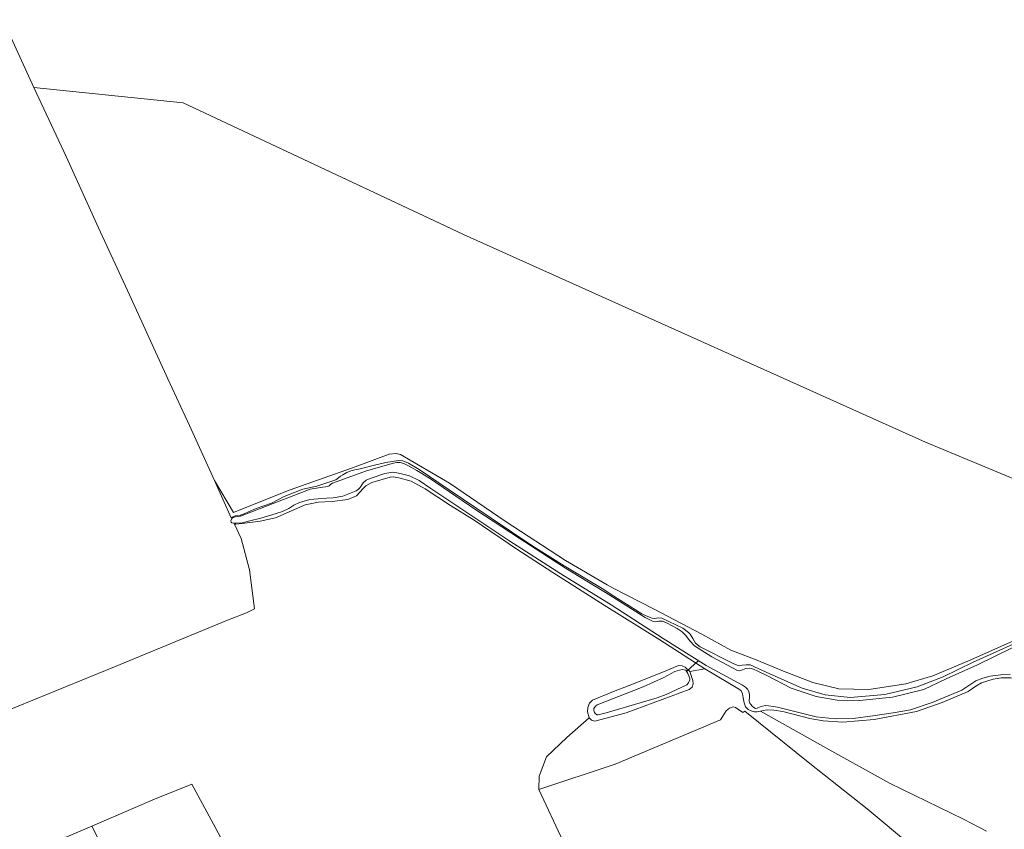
# Model space of a CAD drawing. Extents: x 176032 to 190000, y 318229 to 352878.
# Tile 72 of 184: x 176701 to 177040, y 320637 to 320916. Entities that reach past the tile are written whole.
import ezdxf

# ---------------------------------------------------------------- set-up
doc = ezdxf.new("R2010")
doc.units = 0
for name, color, linetype, lineweight in [('af-bs-rasterhekwerk', 253, 'hekwerk', 18), ('bp-b5-boom', 253, 'Continuous', 18), ('bp-b5-grasland', 253, 'Continuous', 18), ('gw-bs-insteekwatergang', 253, 'Continuous', 18), ('gw-bs-kruinlijn', 253, 'Continuous', 18), ('og-b5-grond_ingericht', 253, 'Continuous', 18), ('og-b5-water', 253, 'Continuous', 18), ('og-bs-terreinafscheiding', 7, 'Continuous', 18), ('wh-bs-duiker', 253, 'duiker', 18), ('wh-bs-waterlijn', 253, 'Continuous', 18)]:
    doc.layers.add(name, color=color, linetype=linetype, lineweight=lineweight)
doc.layers.add('viewports', color=7, linetype='Continuous')
doc.linetypes.add('duiker', pattern='A,0,-2,[15,RTW.shx,S=1,R=0,X=0,Y=0],-2', length=4)
doc.linetypes.add('hekwerk', pattern='A,7,-1.5,[1,RTW.shx,S=0.75,R=0,X=0,Y=0],-1.5', length=10)

# ---------------------------------------------------------------- blocks, each defined once
blk = doc.blocks.new('x-ref dtb totaal grijs')
at = {"layer": 'af-bs-rasterhekwerk'}
for points in [[(177027.255, 320695.408, 44.612), (177042.478, 320702.102, 44.308), (177057.304, 320708.644, 44.287), (177063.741, 320711.965, 44.3), (177066.16, 320713.509, 44.304), (177069.757, 320715.966, 44.291), (177072.337, 320717.944, 44.295), (177075.142, 320720.679, 44.287), (177077.394, 320723.012, 44.248), (177081.12, 320727.654, 44.239), (177082.585, 320729.919, 44.222), (177085.099, 320734.457, 44.158), (177085.773, 320736.326, 44.053), (177086.585, 320739.734, 43.95)], [(176950.355, 320678.04, 44.569), (176972.727, 320660.061, 44.482), (176992.424, 320644.555, 44.669), (177007.594, 320631.758, 44.608), (177015.524, 320624.945, 44.625), (177019.373, 320621.612, 44.621), (177022.73, 320618.029, 44.643)], [(176775.43, 320541.86, 44.46), (176787.66, 320548.501, 44.742), (176808.635, 320560.716, 44.773), (176800.74, 320576.052, 44.573), (176796.026, 320585.446, 44.595), (176792.739, 320591.773, 44.617), (176789.641, 320597.675, 44.413), (176786.119, 320604.462, 44.43), (176783.623, 320609.368, 44.486), (176779.337, 320617.209, 44.478), (176776.34, 320623.046, 44.486), (176773.291, 320628.896, 44.525), (176770.192, 320634.776, 44.56), (176767.025, 320640.729, 44.599), (176760.308, 320653.007, 44.764), (176747.464, 320647.799, 44.79), (176725.98, 320638.59, 44.677)], [(176775.43, 320541.86, 44.46), (176761.044, 320569.629, 44.504), (176747.085, 320596.9, 44.573), (176735.17, 320620.38, 44.621), (176725.98, 320638.59, 44.677)]]:
    blk.add_polyline3d(points, dxfattribs=at)
at = {"layer": 'bp-b5-boom'}
blk.add_polyline3d([(177033.387, 320636.903, 44.392), (177025.484, 320640.975, 44.369), (177000.118, 320653.309, 44.317), (176979.265, 320664.921, 44.317), (176955.738, 320678.129, 44.165), (176956.659, 320678.354, 44.165), (176958.101, 320678.566, 44.178), (176960.335, 320678.441, 44.178), (176963.369, 320677.933, 44.183), (176972.673, 320675.507, 44.187), (176977.271, 320674.819, 44.178), (176984.081, 320674.263, 44.196), (176994.814, 320675.262, 44.222), (177009.367, 320677.925, 44.209), (177018.207, 320681.036, 44.217), (177027.091, 320684.881, 44.209), (177029.69, 320686.637, 44.209), (177031.658, 320687.783, 44.209), (177035.649, 320689.104, 44.209), (177038.42, 320689.526, 44.209), (177041.606, 320689.569, 44.191)], dxfattribs=at)
blk.add_polyline3d([(176787.66, 320548.501, 44.742), (176775.43, 320541.86, 44.46), (176761.044, 320569.629, 44.504), (176747.085, 320596.9, 44.573), (176735.17, 320620.38, 44.621), (176725.98, 320638.59, 44.677), (176747.464, 320647.799, 44.79), (176760.308, 320653.007, 44.764), (176767.025, 320640.729, 44.599), (176770.192, 320634.776, 44.56), (176773.291, 320628.896, 44.525), (176776.34, 320623.046, 44.486), (176779.337, 320617.209, 44.478), (176783.623, 320609.368, 44.486), (176786.119, 320604.462, 44.43), (176789.641, 320597.675, 44.413), (176792.739, 320591.773, 44.617), (176796.026, 320585.446, 44.595), (176800.74, 320576.052, 44.573), (176808.635, 320560.716, 44.773)], close=True, dxfattribs=at)
at = {"layer": 'bp-b5-grasland'}
for points in [[(177042.535, 320701.065, 44.317), (177028.778, 320694.968, 44.33), (177018.491, 320689.847, 44.321), (177009.609, 320686.464, 44.317), (176998.508, 320683.815, 44.304), (176986.565, 320682.76, 44.304), (176977.931, 320683.674, 44.3), (176970.045, 320686, 44.304), (176958.988, 320690.876, 44.265), (176952.227, 320693.959, 44.222), (176950.773, 320694.055, 44.222), (176949.486, 320693.874, 44.222), (176948.646, 320693.713, 44.222), (176947.769, 320693.941, 44.222), (176946.373, 320694.516, 44.222), (176935.069, 320700.183, 44.222), (176933.396, 320701.442, 44.222), (176932.447, 320703.058, 44.222), (176931.593, 320704.513, 44.222), (176930.955, 320705.123, 44.218), (176929.017, 320706.661, 44.204), (176921.843, 320710.02, 44.192), (176920.579, 320710.154, 44.191), (176919.449, 320709.931, 44.19), (176918.557, 320710.02, 44.191), (176916.445, 320710.808, 44.195), (176914.975, 320711.545, 44.2), (176904.44, 320718.161, 44.447), (176901.895, 320719.866, 44.404), (176888.294, 320728.001, 44.417), (176877.527, 320734.762, 44.413), (176863.221, 320744.39, 44.456), (176848.728, 320754.118, 44.499), (176838.47, 320761.154, 44.334), (176834.728, 320763.341, 44.334), (176832.853, 320764.086, 44.334), (176831.334, 320764.196, 44.334), (176827.036, 320763.504, 44.339), (176822.651, 320762.556, 44.239), (176818.16, 320761.307, 44.239), (176816.39, 320761, 44.239), (176814.956, 320760.703, 44.239), (176813.609, 320760.11, 44.239), (176812.236, 320759.301, 44.239), (176811.471, 320758.827, 44.239), (176810.765, 320758.255, 44.239), (176809.794, 320757.618, 44.239), (176803.32, 320755.365, 44.239), (176798.521, 320754.326, 44.278), (176792.013, 320751.854, 44.287), (176787.688, 320749.531, 44.243), (176782.465, 320747.674, 44.243), (176779.76, 320746.606, 44.226), (176778.304, 320745.907, 44.226), (176776.977, 320745.444, 44.299), (176775.175, 320745.2, 44.62), (176774.432, 320744.919, 44.625), (176773.953, 320744.662, 44.633), (176773.809, 320744.466, 44.637), (176768.119, 320757.391, 44.356), (176774.637, 320746.405, 44.381), (176793.774, 320753.986, 44.311), (176815.495, 320761.733, 44.097), (176828.179, 320766.359, 44.226), (176830.534, 320766.668, 44.226), (176832.007, 320766.248, 44.14), (176848.892, 320756.381, 44.503), (176868.025, 320743.33, 44.525), (176888.77, 320729.904, 44.632), (176903.052, 320721.545, 44.503), (176905.119, 320720.336, 44.495), (176919.218, 320713.151, 44.295), (176935.602, 320704.509, 44), (176945.585, 320699.019, 43.918), (176953.725, 320695.943, 43.835), (176963.634, 320691.796, 43.831), (176973.779, 320687.945, 43.848), (176982.701, 320685.742, 44.17), (176992.982, 320685.587, 44.161), (177005.64, 320687.497, 44.122), (177014.961, 320690.178, 44.243), (177027.255, 320695.408, 44.612), (177042.478, 320702.102, 44.308)], [(177042.233, 320699.864, 43.527), (177030.261, 320694.038, 43.51), (177019.559, 320689.146, 43.519), (177011.879, 320685.524, 43.519), (177001.091, 320682.932, 43.532), (176989.74, 320681.701, 43.506), (176982.111, 320681.814, 43.488), (176974.889, 320683.099, 43.497), (176966.307, 320685.965, 43.497), (176957.867, 320690.392, 43.497), (176954.856, 320691.869, 43.497), (176953.331, 320692.509, 43.497), (176952.076, 320692.854, 43.497), (176950.681, 320692.739, 43.497), (176949.603, 320692.341, 43.497), (176948.599, 320691.938, 43.497), (176947.872, 320692.106, 43.497), (176939.059, 320696.786, 43.501), (176933.04, 320700.556, 43.497), (176931.401, 320702.345, 43.501), (176930.069, 320704.04, 43.501), (176928.808, 320705.394, 43.501), (176927.129, 320706.517, 43.501), (176923.712, 320708.299, 43.501), (176922.089, 320709.04, 43.501), (176920.84, 320708.974, 43.501), (176919.712, 320708.82, 43.501), (176918.886, 320708.85, 43.501), (176916.079, 320710.27, 43.501), (176903.976, 320717.907, 43.506), (176888.736, 320727.245, 43.501), (176872.786, 320737.485, 43.579), (176857.934, 320747.26, 43.579), (176842.031, 320758.181, 43.588), (176837.638, 320760.773, 43.584), (176834.746, 320762.44, 43.584), (176833.157, 320763.172, 43.584), (176831.871, 320763.563, 43.584), (176830.681, 320763.545, 43.584), (176829.653, 320763.324, 43.597), (176820.34, 320760.712, 43.601), (176808.672, 320756.454, 43.61), (176808.08, 320756.038, 43.61), (176807.561, 320755.567, 43.61), (176807.041, 320755.326, 43.61), (176804.569, 320754.914, 43.61), (176801.022, 320754.407, 43.61), (176777.017, 320745.147, 43.6), (176776.977, 320745.444, 44.299), (176778.304, 320745.907, 44.226), (176779.76, 320746.606, 44.226), (176782.465, 320747.674, 44.243), (176787.688, 320749.531, 44.243), (176792.013, 320751.854, 44.287), (176798.521, 320754.326, 44.278), (176803.32, 320755.365, 44.239), (176809.794, 320757.618, 44.239), (176810.765, 320758.255, 44.239), (176811.471, 320758.827, 44.239), (176812.236, 320759.301, 44.239), (176813.609, 320760.11, 44.239), (176814.956, 320760.703, 44.239), (176816.39, 320761, 44.239), (176818.16, 320761.307, 44.239), (176822.651, 320762.556, 44.239), (176827.036, 320763.504, 44.339), (176831.334, 320764.196, 44.334), (176832.853, 320764.086, 44.334), (176834.728, 320763.341, 44.334), (176838.47, 320761.154, 44.334), (176848.728, 320754.118, 44.499), (176863.221, 320744.39, 44.456), (176877.527, 320734.762, 44.413), (176888.294, 320728.001, 44.417), (176901.895, 320719.866, 44.404), (176904.44, 320718.161, 44.447), (176914.975, 320711.545, 44.2), (176916.445, 320710.808, 44.195), (176918.557, 320710.02, 44.191), (176919.449, 320709.931, 44.19), (176920.579, 320710.154, 44.191), (176921.843, 320710.02, 44.192), (176929.017, 320706.661, 44.204), (176930.955, 320705.123, 44.218), (176931.593, 320704.513, 44.222), (176932.447, 320703.058, 44.222), (176933.396, 320701.442, 44.222), (176935.069, 320700.183, 44.222), (176946.373, 320694.516, 44.222), (176947.769, 320693.941, 44.222), (176948.646, 320693.713, 44.222), (176949.486, 320693.874, 44.222), (176950.773, 320694.055, 44.222), (176952.227, 320693.959, 44.222), (176958.988, 320690.876, 44.265), (176970.045, 320686, 44.304), (176977.931, 320683.674, 44.3), (176986.565, 320682.76, 44.304), (176998.508, 320683.815, 44.304), (177009.609, 320686.464, 44.317), (177018.491, 320689.847, 44.321), (177028.778, 320694.968, 44.33), (177042.535, 320701.065, 44.317)], [(177041.606, 320689.569, 44.191), (177038.42, 320689.526, 44.209), (177035.649, 320689.104, 44.209), (177031.658, 320687.783, 44.209), (177029.69, 320686.637, 44.209), (177027.091, 320684.881, 44.209), (177018.207, 320681.036, 44.217), (177009.367, 320677.925, 44.209), (176994.814, 320675.262, 44.222), (176984.081, 320674.263, 44.196), (176977.271, 320674.819, 44.178), (176972.673, 320675.507, 44.187), (176963.369, 320677.933, 44.183), (176960.335, 320678.441, 44.178), (176958.101, 320678.566, 44.178), (176956.659, 320678.354, 44.165), (176955.738, 320678.129, 44.165), (176954.543, 320677.804, 44.165), (176953.626, 320677.883, 44.165), (176952.512, 320678.21, 44.165), (176951.468, 320678.692, 44.165), (176950.628, 320679.581, 44.165), (176950.142, 320680.963, 44.165), (176949.802, 320682.68, 44.165), (176949.516, 320684.088, 44.165), (176949.098, 320685.056, 44.165), (176948.562, 320685.516, 44.165), (176944.539, 320687.905, 44.275), (176936.652, 320692.589, 44.491), (176921.101, 320702.61, 44.595), (176902.004, 320714.553, 44.608), (176884.354, 320725.748, 44.569), (176872.028, 320733.743, 44.413), (176857.353, 320743.668, 44.404), (176849.174, 320748.756, 44.369), (176840.56, 320754.513, 44.343), (176835.688, 320757.11, 44.347), (176831.494, 320758.317, 44.352), (176829.496, 320758.567, 44.369), (176828.54, 320758.455, 44.391), (176822.179, 320756.65, 44.378), (176820.146, 320755.536, 44.378), (176819.256, 320754.595, 44.378), (176816.879, 320752.106, 44.361), (176813.961, 320750.822, 44.334), (176808.559, 320750.165, 44.356), (176803.862, 320749.914, 44.408), (176799.305, 320748.994, 44.413), (176794.612, 320746.973, 44.321), (176789.075, 320744.545, 44.313), (176783.771, 320743.429, 44.3), (176777.67, 320742.561, 44.293), (176777.642, 320742.86, 43.6), (176780.3, 320743.531, 43.59), (176784.082, 320744.45, 43.579), (176789.348, 320746.032, 43.579), (176791.478, 320746.65, 43.579), (176793.66, 320747.777, 43.579), (176795.344, 320748.926, 43.579), (176797.327, 320749.783, 43.584), (176800.916, 320750.857, 43.571), (176803.735, 320751.088, 43.571), (176806.61, 320751.255, 43.571), (176808.888, 320751.395, 43.571), (176812.177, 320752.012, 43.575), (176816.835, 320753.791, 43.579), (176817.546, 320754.336, 43.579), (176818.034, 320754.805, 43.579), (176818.388, 320755.312, 43.579), (176818.696, 320755.827, 43.579), (176819.19, 320756.559, 43.579), (176820.186, 320757.495, 43.579), (176821.585, 320758.053, 43.579), (176826.611, 320759.703, 43.579), (176829.445, 320760.183, 43.579), (176830.817, 320759.973, 43.579), (176832.412, 320759.589, 43.579), (176835.099, 320758.914, 43.579), (176838.455, 320757.31, 43.579), (176842.438, 320754.636, 43.579), (176869.286, 320736.783, 43.566), (176887.1, 320725.322, 43.558), (176904.412, 320714.677, 43.549), (176922.263, 320703.082, 43.493), (176937.103, 320693.777, 43.501), (176949.594, 320687.034, 43.493), (176950.575, 320686.369, 43.493), (176951.222, 320685.599, 43.493), (176951.703, 320684.839, 43.493), (176951.992, 320683.764, 43.493), (176952.011, 320683.103, 43.493), (176951.884, 320681.557, 43.493), (176952.102, 320680.851, 43.493), (176952.406, 320680.414, 43.493), (176952.929, 320679.756, 43.493), (176953.399, 320679.329, 43.493), (176954.043, 320679.026, 43.493), (176954.545, 320679.101, 43.493), (176955.586, 320679.553, 43.493), (176956.426, 320679.826, 43.493), (176957.439, 320680.018, 43.493), (176958.473, 320679.889, 43.493), (176960.194, 320679.744, 43.493), (176961.545, 320679.484, 43.493), (176974.913, 320676.133, 43.484), (176981.43, 320675.484, 43.493), (176987.638, 320675.531, 43.501), (176994.382, 320676.429, 43.497), (177001.295, 320677.458, 43.493), (177007.265, 320678.576, 43.493), (177014.771, 320681.119, 43.506), (177024.95, 320685.344, 43.523), (177029.756, 320688.471, 43.532), (177032.117, 320689.46, 43.532), (177034.684, 320690.086, 43.532), (177038.306, 320690.597, 43.532), (177041.527, 320690.669, 43.532)], [(177007.594, 320631.758, 44.608), (176992.424, 320644.555, 44.669), (176972.727, 320660.061, 44.482), (176950.355, 320678.04, 44.569), (176949.661, 320677.678, 44.476), (176947.167, 320679.304, 44.439), (176946.297, 320679.532, 44.414), (176945.044, 320679.094, 44.404), (176943.997, 320678.179, 44.409), (176942.842, 320676.333, 44.426), (176942.002, 320675.095, 44.435), (176905.809, 320659.832, 44.497), (176879.541, 320651.191, 44.614), (176879.69, 320655.733, 44.806), (176882.209, 320662.442, 44.909), (176889.219, 320669.036, 44.977), (176896.812, 320675.838, 44.604), (176897.7, 320674.978, 44.599), (176898.863, 320674.624, 44.599), (176909.564, 320677.474, 44.499), (176931.282, 320685.499, 44.395), (176932.256, 320686.339, 44.387), (176932.589, 320687.503, 44.387), (176932.447, 320688.659, 44.387), (176931.427, 320691.662, 44.391), (176936.652, 320692.589, 44.491), (176944.539, 320687.905, 44.275), (176948.562, 320685.516, 44.165), (176949.098, 320685.056, 44.165), (176949.516, 320684.088, 44.165), (176949.802, 320682.68, 44.165), (176950.142, 320680.963, 44.165), (176950.628, 320679.581, 44.165), (176951.468, 320678.692, 44.165), (176952.512, 320678.21, 44.165), (176953.626, 320677.883, 44.165), (176954.543, 320677.804, 44.165), (176955.738, 320678.129, 44.165), (176979.265, 320664.921, 44.317), (177000.118, 320653.309, 44.317), (177025.484, 320640.975, 44.369), (177033.387, 320636.903, 44.392)]]:
    blk.add_polyline3d(points, dxfattribs=at)
for points in [[(176929.831, 320693.209, 44.417), (176931.427, 320691.662, 44.391), (176932.447, 320688.659, 44.387), (176932.589, 320687.503, 44.387), (176932.256, 320686.339, 44.387), (176931.282, 320685.499, 44.395), (176909.564, 320677.474, 44.499), (176898.863, 320674.624, 44.599), (176897.7, 320674.978, 44.599), (176896.812, 320675.838, 44.604), (176896.317, 320677.876, 44.608), (176896.42, 320679.346, 44.608), (176896.998, 320680.862, 44.608), (176898.039, 320681.839, 44.608), (176905.205, 320684.822, 44.747), (176910.647, 320686.858, 44.625), (176922.977, 320691.798, 44.46), (176927.598, 320693.731, 44.417), (176928.775, 320693.697, 44.417)], [(176899.549, 320676.881, 43.627), (176899.97, 320676.78, 43.627), (176902.739, 320677.551, 43.627), (176920.186, 320682.639, 43.662), (176923.277, 320683.755, 43.71), (176930.394, 320687.115, 43.736), (176931.024, 320687.847, 43.731), (176931.45, 320688.803, 43.731), (176931.427, 320689.214, 43.731), (176931.093, 320690.208, 43.731), (176930.732, 320691.044, 43.731), (176930.073, 320692.194, 43.728), (176928.907, 320692.455, 43.688), (176927.896, 320692.193, 43.688), (176926.275, 320691.711, 43.689), (176922.493, 320689.641, 43.697), (176915.416, 320686.481, 43.71), (176912.198, 320685.137, 43.627), (176899.629, 320680.271, 43.627), (176898.996, 320679.799, 43.627), (176898.482, 320679.008, 43.627), (176898.427, 320678.296, 43.627), (176898.665, 320677.605, 43.627), (176898.95, 320677.263, 43.627), (176899.23, 320677.038, 43.627)]]:
    blk.add_polyline3d(points, close=True, dxfattribs=at)
at = {"layer": 'gw-bs-insteekwatergang'}
blk.add_polyline3d([(176905.205, 320684.822, 44.747), (176898.039, 320681.839, 44.608), (176896.998, 320680.862, 44.608), (176896.42, 320679.346, 44.608), (176896.317, 320677.876, 44.608), (176896.812, 320675.838, 44.604), (176897.7, 320674.978, 44.599), (176898.863, 320674.624, 44.599), (176909.564, 320677.474, 44.499), (176931.282, 320685.499, 44.395), (176932.256, 320686.339, 44.387), (176932.589, 320687.503, 44.387), (176932.447, 320688.659, 44.387), (176931.427, 320691.662, 44.391), (176929.831, 320693.209, 44.417), (176928.775, 320693.697, 44.417), (176927.598, 320693.731, 44.417), (176922.977, 320691.798, 44.46), (176910.647, 320686.858, 44.625), (176905.205, 320684.822, 44.747)], dxfattribs=at)
at = {"layer": 'gw-bs-kruinlijn'}
for points in [[(176888.294, 320728.001, 44.417), (176877.527, 320734.762, 44.413), (176863.221, 320744.39, 44.456), (176848.728, 320754.118, 44.499), (176838.47, 320761.154, 44.334), (176834.728, 320763.341, 44.334), (176832.853, 320764.086, 44.334), (176831.334, 320764.196, 44.334), (176827.036, 320763.504, 44.339), (176822.651, 320762.556, 44.239), (176818.16, 320761.307, 44.239), (176816.39, 320761, 44.239), (176814.956, 320760.703, 44.239), (176813.609, 320760.11, 44.239), (176812.236, 320759.301, 44.239), (176811.471, 320758.827, 44.239), (176810.765, 320758.255, 44.239), (176809.794, 320757.618, 44.239), (176803.32, 320755.365, 44.239), (176798.521, 320754.326, 44.278), (176792.013, 320751.854, 44.287), (176787.688, 320749.531, 44.243), (176782.465, 320747.674, 44.243), (176779.76, 320746.606, 44.226), (176778.304, 320745.907, 44.226), (176776.977, 320745.444, 44.299)], [(176777.67, 320742.561, 44.293), (176783.771, 320743.429, 44.3), (176789.075, 320744.545, 44.313), (176794.612, 320746.973, 44.321), (176799.305, 320748.994, 44.413), (176803.862, 320749.914, 44.408), (176808.559, 320750.165, 44.356), (176813.961, 320750.822, 44.334), (176816.879, 320752.106, 44.361), (176819.256, 320754.595, 44.378), (176820.146, 320755.536, 44.378), (176822.179, 320756.65, 44.378), (176828.54, 320758.455, 44.391), (176829.496, 320758.567, 44.369), (176831.494, 320758.317, 44.352), (176835.688, 320757.11, 44.347), (176840.56, 320754.513, 44.343), (176849.174, 320748.756, 44.369), (176857.353, 320743.668, 44.404), (176872.028, 320733.743, 44.413), (176884.354, 320725.748, 44.569), (176902.004, 320714.553, 44.608), (176921.101, 320702.61, 44.595), (176936.652, 320692.589, 44.491), (176944.539, 320687.905, 44.275)], [(176888.294, 320728.001, 44.417), (176901.895, 320719.866, 44.404), (176904.44, 320718.161, 44.447), (176914.975, 320711.545, 44.2), (176916.445, 320710.808, 44.195), (176918.557, 320710.02, 44.191), (176919.449, 320709.931, 44.19), (176920.579, 320710.154, 44.191), (176921.843, 320710.02, 44.192), (176929.017, 320706.661, 44.204), (176930.955, 320705.123, 44.218), (176931.593, 320704.513, 44.222), (176932.447, 320703.058, 44.222), (176933.396, 320701.442, 44.222), (176935.069, 320700.183, 44.222), (176946.373, 320694.516, 44.222), (176947.769, 320693.941, 44.222), (176948.646, 320693.713, 44.222), (176949.486, 320693.874, 44.222), (176950.773, 320694.055, 44.222), (176952.227, 320693.959, 44.222), (176958.988, 320690.876, 44.265), (176970.045, 320686, 44.304), (176977.931, 320683.674, 44.3), (176986.565, 320682.76, 44.304), (176998.508, 320683.815, 44.304), (177009.609, 320686.464, 44.317), (177018.491, 320689.847, 44.321), (177028.778, 320694.968, 44.33), (177042.535, 320701.065, 44.317)], [(176944.539, 320687.905, 44.275), (176948.562, 320685.516, 44.165), (176949.098, 320685.056, 44.165), (176949.516, 320684.088, 44.165), (176949.802, 320682.68, 44.165), (176950.142, 320680.963, 44.165), (176950.628, 320679.581, 44.165), (176951.468, 320678.692, 44.165), (176952.512, 320678.21, 44.165), (176953.626, 320677.883, 44.165), (176954.543, 320677.804, 44.165), (176955.738, 320678.129, 44.165)], [(176955.738, 320678.129, 44.165), (176956.659, 320678.354, 44.165), (176958.101, 320678.566, 44.178), (176960.335, 320678.441, 44.178), (176963.369, 320677.933, 44.183), (176972.673, 320675.507, 44.187), (176977.271, 320674.819, 44.178), (176984.081, 320674.263, 44.196), (176994.814, 320675.262, 44.222), (177009.367, 320677.925, 44.209), (177018.207, 320681.036, 44.217), (177027.091, 320684.881, 44.209), (177029.69, 320686.637, 44.209), (177031.658, 320687.783, 44.209), (177035.649, 320689.104, 44.209), (177038.42, 320689.526, 44.209), (177041.606, 320689.569, 44.191), (177049.031, 320688.869, 44.178), (177059.98, 320687.311, 44.144), (177065.473, 320686.257, 44.131), (177069.989, 320685.141, 44.109), (177080.776, 320683.06, 44.097)]]:
    blk.add_polyline3d(points, dxfattribs=at)
at = {"layer": 'og-b5-grond_ingericht'}
for points in [[(177086.585, 320739.734, 43.95), (177012.474, 320770.523, 43.945), (176853.716, 320841.85, 44.115), (176847.36, 320844.842, 44.291), (176757.407, 320887.189, 44.413), (176705.999, 320892.426, 44.538), (176678.081, 320953.454, 44.503)], [(177042.478, 320702.102, 44.308), (177027.255, 320695.408, 44.612), (177014.961, 320690.178, 44.243), (177005.64, 320687.497, 44.122), (176992.982, 320685.587, 44.161), (176982.701, 320685.742, 44.17), (176973.779, 320687.945, 43.848), (176963.634, 320691.796, 43.831), (176953.725, 320695.943, 43.835), (176945.585, 320699.019, 43.918), (176935.602, 320704.509, 44), (176919.218, 320713.151, 44.295), (176905.119, 320720.336, 44.495), (176903.052, 320721.545, 44.503), (176888.77, 320729.904, 44.632), (176868.025, 320743.33, 44.525), (176848.892, 320756.381, 44.503), (176832.007, 320766.248, 44.14), (176830.534, 320766.668, 44.226), (176828.179, 320766.359, 44.226), (176815.495, 320761.733, 44.097), (176793.774, 320753.986, 44.311), (176774.637, 320746.405, 44.381), (176768.119, 320757.391, 44.356), (176759.494, 320776.254, 44.282), (176752.072, 320792.273, 44.213), (176738.885, 320821.203, 44.213), (176728.313, 320844.196, 44.382), (176717.141, 320868.67, 44.49), (176705.999, 320892.426, 44.538), (176757.407, 320887.189, 44.413), (176847.608, 320844.725, 44.121), (176853.716, 320841.85, 44.115), (177012.474, 320770.523, 43.945), (177086.585, 320739.734, 43.95)], [(176770.192, 320634.776, 44.56), (176767.025, 320640.729, 44.599), (176760.308, 320653.007, 44.764), (176747.464, 320647.799, 44.79), (176725.98, 320638.59, 44.677), (176708.992, 320631.353, 44.864)], [(176694.321, 320677.237, 44.699), (176733.757, 320693.344, 44.577), (176772.546, 320709.347, 44.608), (176779.099, 320711.894, 44.721), (176781.871, 320713.271, 44.69), (176780.089, 320726.634, 44.716), (176777.257, 320737.405, 44.816), (176774.956, 320742.344, 44.623), (176775.44, 320742.352, 44.62), (176777.67, 320742.561, 44.293), (176783.771, 320743.429, 44.3), (176789.075, 320744.545, 44.313), (176794.612, 320746.973, 44.321), (176799.305, 320748.994, 44.413), (176803.862, 320749.914, 44.408), (176808.559, 320750.165, 44.356), (176813.961, 320750.822, 44.334), (176816.879, 320752.106, 44.361), (176819.256, 320754.595, 44.378), (176820.146, 320755.536, 44.378), (176822.179, 320756.65, 44.378), (176828.54, 320758.455, 44.391), (176829.496, 320758.567, 44.369), (176831.494, 320758.317, 44.352), (176835.688, 320757.11, 44.347), (176840.56, 320754.513, 44.343), (176849.174, 320748.756, 44.369), (176857.353, 320743.668, 44.404), (176872.028, 320733.743, 44.413), (176884.354, 320725.748, 44.569), (176902.004, 320714.553, 44.608), (176921.101, 320702.61, 44.595), (176936.652, 320692.589, 44.491), (176931.427, 320691.662, 44.391), (176929.831, 320693.209, 44.417), (176928.775, 320693.697, 44.417), (176927.598, 320693.731, 44.417), (176922.977, 320691.798, 44.46), (176910.647, 320686.858, 44.625), (176905.205, 320684.822, 44.747), (176898.039, 320681.839, 44.608), (176896.998, 320680.862, 44.608), (176896.42, 320679.346, 44.608), (176896.317, 320677.876, 44.608), (176896.812, 320675.838, 44.604), (176889.219, 320669.036, 44.977), (176882.209, 320662.442, 44.909), (176879.69, 320655.733, 44.806), (176879.541, 320651.191, 44.614), (176887.925, 320633.299, 44.725)], [(176708.992, 320631.353, 44.864), (176725.98, 320638.59, 44.677), (176735.17, 320620.38, 44.621)], [(176887.925, 320633.299, 44.725), (176879.541, 320651.191, 44.614), (176905.809, 320659.832, 44.497), (176942.002, 320675.095, 44.435), (176942.842, 320676.333, 44.426), (176943.997, 320678.179, 44.409), (176945.044, 320679.094, 44.404), (176946.297, 320679.532, 44.414), (176947.167, 320679.304, 44.439), (176949.661, 320677.678, 44.476), (176950.355, 320678.04, 44.569), (176972.727, 320660.061, 44.482), (176992.424, 320644.555, 44.669), (177007.594, 320631.758, 44.608)]]:
    blk.add_polyline3d(points, dxfattribs=at)
at = {"layer": 'og-b5-water'}
blk.add_polyline3d([(177041.527, 320690.669, 43.532), (177038.306, 320690.597, 43.532), (177034.684, 320690.086, 43.532), (177032.117, 320689.46, 43.532), (177029.756, 320688.471, 43.532), (177024.95, 320685.344, 43.523), (177014.771, 320681.119, 43.506), (177007.265, 320678.576, 43.493), (177001.295, 320677.458, 43.493), (176994.382, 320676.429, 43.497), (176987.638, 320675.531, 43.501), (176981.43, 320675.484, 43.493), (176974.913, 320676.133, 43.484), (176961.545, 320679.484, 43.493), (176960.194, 320679.744, 43.493), (176958.473, 320679.889, 43.493), (176957.439, 320680.018, 43.493), (176956.426, 320679.826, 43.493), (176955.586, 320679.553, 43.493), (176954.545, 320679.101, 43.493), (176954.043, 320679.026, 43.493), (176953.399, 320679.329, 43.493), (176952.929, 320679.756, 43.493), (176952.406, 320680.414, 43.493), (176952.102, 320680.851, 43.493), (176951.884, 320681.557, 43.493), (176952.011, 320683.103, 43.493), (176951.992, 320683.764, 43.493), (176951.703, 320684.839, 43.493), (176951.222, 320685.599, 43.493), (176950.575, 320686.369, 43.493), (176949.594, 320687.034, 43.493), (176937.103, 320693.777, 43.501), (176922.263, 320703.082, 43.493), (176904.412, 320714.677, 43.549), (176887.1, 320725.322, 43.558), (176869.286, 320736.783, 43.566), (176842.438, 320754.636, 43.579), (176838.455, 320757.31, 43.579), (176835.099, 320758.914, 43.579), (176832.412, 320759.589, 43.579), (176830.817, 320759.973, 43.579), (176829.445, 320760.183, 43.579), (176826.611, 320759.703, 43.579), (176821.585, 320758.053, 43.579), (176820.186, 320757.495, 43.579), (176819.19, 320756.559, 43.579), (176818.696, 320755.827, 43.579), (176818.388, 320755.312, 43.579), (176818.034, 320754.805, 43.579), (176817.546, 320754.336, 43.579), (176816.835, 320753.791, 43.579), (176812.177, 320752.012, 43.575), (176808.888, 320751.395, 43.571), (176806.61, 320751.255, 43.571), (176803.735, 320751.088, 43.571), (176800.916, 320750.857, 43.571), (176797.327, 320749.783, 43.584), (176795.344, 320748.926, 43.579), (176793.66, 320747.777, 43.579), (176791.478, 320746.65, 43.579), (176789.348, 320746.032, 43.579), (176784.082, 320744.45, 43.579), (176780.3, 320743.531, 43.59), (176777.642, 320742.86, 43.6), (176775.423, 320742.652, 43.6), (176774.618, 320742.638, 43.6), (176774.075, 320742.794, 43.6), (176773.853, 320743.067, 43.6), (176773.762, 320743.514, 43.6), (176773.921, 320744.114, 43.6), (176774.154, 320744.43, 43.6), (176774.556, 320744.645, 43.6), (176775.249, 320744.907, 43.6), (176777.017, 320745.147, 43.6), (176801.022, 320754.407, 43.61), (176804.569, 320754.914, 43.61), (176807.041, 320755.326, 43.61), (176807.561, 320755.567, 43.61), (176808.08, 320756.038, 43.61), (176808.672, 320756.454, 43.61), (176820.34, 320760.712, 43.601), (176829.653, 320763.324, 43.597), (176830.681, 320763.545, 43.584), (176831.871, 320763.563, 43.584), (176833.157, 320763.172, 43.584), (176834.746, 320762.44, 43.584), (176837.638, 320760.773, 43.584), (176842.031, 320758.181, 43.588), (176857.934, 320747.26, 43.579), (176872.786, 320737.485, 43.579), (176888.736, 320727.245, 43.501), (176903.976, 320717.907, 43.506), (176916.079, 320710.27, 43.501), (176918.886, 320708.85, 43.501), (176919.712, 320708.82, 43.501), (176920.84, 320708.974, 43.501), (176922.089, 320709.04, 43.501), (176923.712, 320708.299, 43.501), (176927.129, 320706.517, 43.501), (176928.808, 320705.394, 43.501), (176930.069, 320704.04, 43.501), (176931.401, 320702.345, 43.501), (176933.04, 320700.556, 43.497), (176939.059, 320696.786, 43.501), (176947.872, 320692.106, 43.497), (176948.599, 320691.938, 43.497), (176949.603, 320692.341, 43.497), (176950.681, 320692.739, 43.497), (176952.076, 320692.854, 43.497), (176953.331, 320692.509, 43.497), (176954.856, 320691.869, 43.497), (176957.867, 320690.392, 43.497), (176966.307, 320685.965, 43.497), (176974.889, 320683.099, 43.497), (176982.111, 320681.814, 43.488), (176989.74, 320681.701, 43.506), (177001.091, 320682.932, 43.532), (177011.879, 320685.524, 43.519), (177019.559, 320689.146, 43.519), (177030.261, 320694.038, 43.51), (177042.233, 320699.864, 43.527)], dxfattribs=at)
blk.add_polyline3d([(176902.739, 320677.551, 43.627), (176899.97, 320676.78, 43.627), (176899.549, 320676.881, 43.627), (176899.23, 320677.038, 43.627), (176898.95, 320677.263, 43.627), (176898.665, 320677.605, 43.627), (176898.427, 320678.296, 43.627), (176898.482, 320679.008, 43.627), (176898.996, 320679.799, 43.627), (176899.629, 320680.271, 43.627), (176912.198, 320685.137, 43.627), (176915.416, 320686.481, 43.71), (176922.493, 320689.641, 43.697), (176926.275, 320691.711, 43.689), (176927.896, 320692.193, 43.688), (176928.907, 320692.455, 43.688), (176930.073, 320692.194, 43.728), (176930.732, 320691.044, 43.731), (176931.093, 320690.208, 43.731), (176931.427, 320689.214, 43.731), (176931.45, 320688.803, 43.731), (176931.024, 320687.847, 43.731), (176930.394, 320687.115, 43.736), (176923.277, 320683.755, 43.71), (176920.186, 320682.639, 43.662)], close=True, dxfattribs=at)
at = {"layer": 'og-bs-terreinafscheiding'}
for points in [[(176903.052, 320721.545, 44.503), (176888.77, 320729.904, 44.632), (176868.025, 320743.33, 44.525), (176848.892, 320756.381, 44.503), (176832.007, 320766.248, 44.14), (176830.534, 320766.668, 44.226), (176828.179, 320766.359, 44.226), (176815.495, 320761.733, 44.097), (176793.774, 320753.986, 44.311), (176774.637, 320746.405, 44.381), (176768.119, 320757.391, 44.356)], [(177027.255, 320695.408, 44.612), (177014.961, 320690.178, 44.243), (177005.64, 320687.497, 44.122), (176992.982, 320685.587, 44.161), (176982.701, 320685.742, 44.17), (176973.779, 320687.945, 43.848), (176963.634, 320691.796, 43.831), (176953.725, 320695.943, 43.835), (176945.585, 320699.019, 43.918), (176935.602, 320704.509, 44), (176919.218, 320713.151, 44.295), (176905.119, 320720.336, 44.495), (176903.052, 320721.545, 44.503)], [(176931.427, 320691.662, 44.391), (176936.652, 320692.589, 44.491)], [(176879.541, 320651.191, 44.614), (176905.809, 320659.832, 44.497), (176942.002, 320675.095, 44.435), (176942.842, 320676.333, 44.426), (176943.997, 320678.179, 44.409), (176945.044, 320679.094, 44.404), (176946.297, 320679.532, 44.414), (176947.167, 320679.304, 44.439), (176949.661, 320677.678, 44.476), (176950.355, 320678.04, 44.569)], [(176955.738, 320678.129, 44.165), (176979.265, 320664.921, 44.317), (177000.118, 320653.309, 44.317), (177025.484, 320640.975, 44.369), (177033.387, 320636.903, 44.392)], [(176896.812, 320675.838, 44.604), (176889.219, 320669.036, 44.977), (176882.209, 320662.442, 44.909), (176879.69, 320655.733, 44.806), (176879.541, 320651.191, 44.614)], [(176788.485, 320516.438, 45.003), (176803.894, 320524.821, 44.703), (176829.567, 320540.484, 44.638), (176863.167, 320560.8, 44.517), (176899.592, 320583.292, 44.612), (176910.309, 320589.254, 44.708), (176899.525, 320611.163, 44.651), (176887.925, 320633.299, 44.725), (176879.541, 320651.191, 44.614)]]:
    blk.add_polyline3d(points, dxfattribs=at)
at = {"layer": 'wh-bs-duiker'}
blk.add_polyline3d([(176930.343, 320691.722, 43.729), (176934.415, 320695.463, 43.5)], dxfattribs=at)
at = {"layer": 'wh-bs-waterlijn'}
for points in [[(177042.233, 320699.864, 43.527), (177030.261, 320694.038, 43.51), (177019.559, 320689.146, 43.519), (177011.879, 320685.524, 43.519), (177001.091, 320682.932, 43.532), (176989.74, 320681.701, 43.506), (176982.111, 320681.814, 43.488), (176974.889, 320683.099, 43.497), (176966.307, 320685.965, 43.497), (176957.867, 320690.392, 43.497), (176954.856, 320691.869, 43.497), (176953.331, 320692.509, 43.497), (176952.076, 320692.854, 43.497), (176950.681, 320692.739, 43.497), (176949.603, 320692.341, 43.497), (176948.599, 320691.938, 43.497), (176947.872, 320692.106, 43.497), (176939.059, 320696.786, 43.501), (176933.04, 320700.556, 43.497), (176931.401, 320702.345, 43.501), (176930.069, 320704.04, 43.501), (176928.808, 320705.394, 43.501), (176927.129, 320706.517, 43.501), (176923.712, 320708.299, 43.501), (176922.089, 320709.04, 43.501), (176920.84, 320708.974, 43.501), (176919.712, 320708.82, 43.501), (176918.886, 320708.85, 43.501), (176916.079, 320710.27, 43.501), (176903.976, 320717.907, 43.506), (176888.736, 320727.245, 43.501), (176872.786, 320737.485, 43.579), (176857.934, 320747.26, 43.579), (176842.031, 320758.181, 43.588), (176837.638, 320760.773, 43.584), (176834.746, 320762.44, 43.584), (176833.157, 320763.172, 43.584), (176831.871, 320763.563, 43.584), (176830.681, 320763.545, 43.584), (176829.653, 320763.324, 43.597), (176820.34, 320760.712, 43.601), (176808.672, 320756.454, 43.61), (176808.08, 320756.038, 43.61), (176807.561, 320755.567, 43.61), (176807.041, 320755.326, 43.61), (176804.569, 320754.914, 43.61), (176801.022, 320754.407, 43.61), (176777.017, 320745.147, 43.6)], [(177041.527, 320690.669, 43.532), (177038.306, 320690.597, 43.532), (177034.684, 320690.086, 43.532), (177032.117, 320689.46, 43.532), (177029.756, 320688.471, 43.532), (177024.95, 320685.344, 43.523), (177014.771, 320681.119, 43.506), (177007.265, 320678.576, 43.493), (177001.295, 320677.458, 43.493), (176994.382, 320676.429, 43.497), (176987.638, 320675.531, 43.501), (176981.43, 320675.484, 43.493), (176974.913, 320676.133, 43.484), (176961.545, 320679.484, 43.493), (176960.194, 320679.744, 43.493), (176958.473, 320679.889, 43.493), (176957.439, 320680.018, 43.493), (176956.426, 320679.826, 43.493), (176955.586, 320679.553, 43.493), (176954.545, 320679.101, 43.493), (176954.043, 320679.026, 43.493), (176953.399, 320679.329, 43.493), (176952.929, 320679.756, 43.493), (176952.406, 320680.414, 43.493), (176952.102, 320680.851, 43.493), (176951.884, 320681.557, 43.493), (176952.011, 320683.103, 43.493), (176951.992, 320683.764, 43.493), (176951.703, 320684.839, 43.493), (176951.222, 320685.599, 43.493), (176950.575, 320686.369, 43.493), (176949.594, 320687.034, 43.493), (176937.103, 320693.777, 43.501), (176922.263, 320703.082, 43.493), (176904.412, 320714.677, 43.549), (176887.1, 320725.322, 43.558), (176869.286, 320736.783, 43.566), (176842.438, 320754.636, 43.579), (176838.455, 320757.31, 43.579), (176835.099, 320758.914, 43.579), (176832.412, 320759.589, 43.579), (176830.817, 320759.973, 43.579), (176829.445, 320760.183, 43.579), (176826.611, 320759.703, 43.579), (176821.585, 320758.053, 43.579), (176820.186, 320757.495, 43.579), (176819.19, 320756.559, 43.579), (176818.696, 320755.827, 43.579), (176818.388, 320755.312, 43.579), (176818.034, 320754.805, 43.579), (176817.546, 320754.336, 43.579), (176816.835, 320753.791, 43.579), (176812.177, 320752.012, 43.575), (176808.888, 320751.395, 43.571), (176806.61, 320751.255, 43.571), (176803.735, 320751.088, 43.571), (176800.916, 320750.857, 43.571), (176797.327, 320749.783, 43.584), (176795.344, 320748.926, 43.579), (176793.66, 320747.777, 43.579), (176791.478, 320746.65, 43.579), (176789.348, 320746.032, 43.579), (176784.082, 320744.45, 43.579), (176780.3, 320743.531, 43.59), (176777.642, 320742.86, 43.6)], [(176912.198, 320685.137, 43.627), (176899.629, 320680.271, 43.627), (176898.996, 320679.799, 43.627), (176898.482, 320679.008, 43.627), (176898.427, 320678.296, 43.627), (176898.665, 320677.605, 43.627), (176898.95, 320677.263, 43.627), (176899.23, 320677.038, 43.627), (176899.549, 320676.881, 43.627), (176899.97, 320676.78, 43.627), (176902.739, 320677.551, 43.627), (176920.186, 320682.639, 43.662), (176923.277, 320683.755, 43.71), (176930.394, 320687.115, 43.736), (176931.024, 320687.847, 43.731), (176931.45, 320688.803, 43.731), (176931.427, 320689.214, 43.731), (176931.093, 320690.208, 43.731), (176930.732, 320691.044, 43.731), (176930.073, 320692.194, 43.728), (176928.907, 320692.455, 43.688), (176927.896, 320692.193, 43.688), (176926.275, 320691.711, 43.689), (176922.493, 320689.641, 43.697), (176915.416, 320686.481, 43.71), (176912.198, 320685.137, 43.627)]]:
    blk.add_polyline3d(points, dxfattribs=at)

msp = doc.modelspace()

# ---------------------------------------------------------------- block references
at = {"layer": 'viewports'}
msp.add_blockref('x-ref dtb totaal grijs', (0, 0), dxfattribs=at)

doc.saveas('drawing.dxf')
